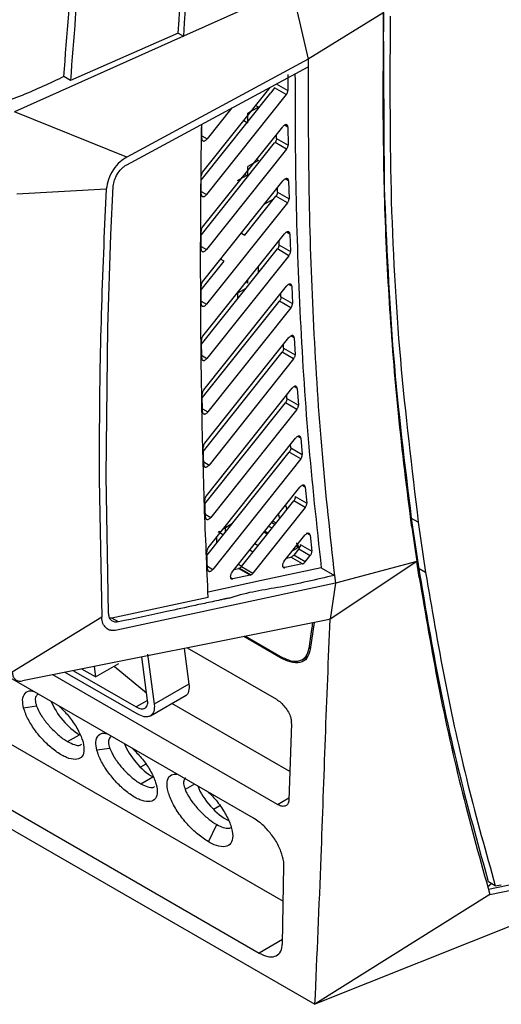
# Model space of a CAD drawing. Extents: x 594 to 1520, y 236 to 1207.
# Tile 57 of 71: x 1370 to 1421, y 891 to 997. Entities that reach past the tile are written whole.
import ezdxf

# ---------------------------------------------------------------- set-up
doc = ezdxf.new("R2010")
doc.units = 0
doc.header["$LTSCALE"] = 5
doc.layers.get('0').update_dxf_attribs({"linetype": 'CONTINUOUS'})

msp = doc.modelspace()

# ---------------------------------------------------------------- linework, layer by layer
at = {"color": 7, "linetype": 'Continuous'}
for p, q in [((1398.85, 1000.03), (1387.29, 994.84)), ((1398.85, 1000.03), (1400.64, 992.37)), ((1408.76, 997.38), (1400.64, 992.37)), ((1408.67, 989.01), (1408.76, 997.38)), ((1408.82, 978.89), (1408.73, 997.4)), ((1408.82, 978.89), (1408.73, 997.4)), ((1387.29, 994.84), (1369.18, 986.71)), ((1386.72, 995.16), (1375.17, 990.09)), ((1386.72, 995.16), (1387.29, 994.84)), ((1400.64, 992.37), (1381.2, 981.87)), ((1400.64, 992.37), (1400.64, 991.55)), ((1381.21, 981.06), (1400.64, 991.55)), ((1398.47, 990.73), (1398.47, 989.01)), ((1375.17, 990.09), (1374.46, 990.5)), ((1397.21, 989.73), (1398.47, 989.01)), ((1389.19, 979.41), (1396.65, 988.77)), ((1389.36, 980.3), (1396.57, 989.35)), ((1398.3, 988.58), (1389.75, 977.86)), ((1397.05, 989.3), (1396.65, 988.77)), ((1398.3, 988.58), (1397.05, 989.3)), ((1395.32, 987.22), (1395.01, 987.4)), ((1381.2, 981.87), (1369.18, 986.71)), ((1392.46, 987.14), (1389.81, 983.82)), ((1395.32, 987.22), (1394.19, 986.57)), ((1394.19, 985.55), (1394.19, 986.57)), ((1389.23, 983.86), (1389.25, 985.4)), ((1393.74, 985.8), (1394.19, 985.55)), ((1389.32, 974.36), (1397.91, 985.13)), ((1397.26, 983.88), (1397.25, 984.31)), ((1398.48, 985.1), (1398.5, 983.16)), ((1389.16, 973.49), (1397.05, 983.39)), ((1397.1, 983.45), (1397.05, 983.39)), ((1398.33, 982.73), (1397.1, 983.45)), ((1397.26, 983.88), (1398.5, 983.16)), ((1398.33, 982.73), (1389.73, 971.95)), ((1395.32, 981.5), (1394.19, 980.85)), ((1395.32, 981.5), (1395.11, 981.62)), ((1393.84, 980.03), (1394.18, 979.83)), ((1394.18, 979.83), (1394.19, 980.85)), ((1389.18, 977.9), (1389.19, 979.88)), ((1389.33, 968.5), (1397.98, 979.35)), ((1393.08, 979.36), (1394.04, 979.91)), ((1398.55, 979.32), (1398.59, 977.41)), ((1379.01, 978.43), (1369.41, 977.89)), ((1379.01, 978.43), (1378.76, 973.18)), ((1379.5, 973.52), (1379.76, 978.77)), ((1397.36, 978.12), (1397.35, 978.56)), ((1397.36, 978.12), (1398.59, 977.41)), ((1398.42, 976.97), (1389.75, 966.09)), ((1393.86, 973.51), (1397.19, 977.69)), ((1396.94, 977.37), (1395.97, 976.83)), ((1398.42, 976.97), (1397.19, 977.69)), ((1389.16, 971.98), (1389.16, 973.94)), ((1389.37, 962.68), (1398.11, 973.65)), ((1393.49, 973.72), (1393.86, 973.51)), ((1398.69, 973.62), (1398.75, 971.74)), ((1379.16, 963.61), (1379.5, 973.52)), ((1397.5, 972.88), (1397.51, 972.46)), ((1389.21, 961.8), (1397.35, 972.02)), ((1398.58, 971.3), (1397.35, 972.02)), ((1397.51, 972.46), (1398.75, 971.74)), ((1389.16, 967.62), (1391.63, 970.71)), ((1398.58, 971.3), (1389.8, 960.29)), ((1391.63, 970.71), (1391.26, 970.92)), ((1395.31, 969.46), (1395.31, 970.08)), ((1394.01, 968.5), (1394.18, 968.4)), ((1394.18, 968.4), (1394.18, 968.72)), ((1389.16, 968.07), (1389.16, 968.07)), ((1389.17, 966.12), (1389.16, 968.07)), ((1389.45, 956.91), (1398.31, 968.03)), ((1393.98, 967.79), (1393.08, 967.27)), ((1398.88, 968.02), (1398.96, 966.17)), ((1389.29, 956.05), (1397.56, 966.43)), ((1393.08, 967.27), (1393.08, 966.66)), ((1398.8, 965.72), (1397.56, 966.43)), ((1397.73, 966.88), (1397.71, 967.28)), ((1397.73, 966.88), (1398.96, 966.17)), ((1398.8, 965.72), (1389.89, 954.54)), ((1378.98, 947.7), (1379.16, 963.61)), ((1389.2, 962.25), (1389.2, 962.25)), ((1389.23, 960.32), (1389.2, 962.25)), ((1389.57, 951.2), (1398.57, 962.51)), ((1399.15, 962.5), (1399.25, 960.68)), ((1398.01, 961.39), (1397.99, 961.78)), ((1398.01, 961.39), (1399.25, 960.68)), ((1389.41, 950.34), (1397.85, 960.94)), ((1399.08, 960.22), (1390.03, 948.85)), ((1399.08, 960.22), (1397.85, 960.94)), ((1389.73, 945.55), (1398.9, 957.07)), ((1399.47, 957.07), (1399.6, 955.28)), ((1389.28, 956.48), (1389.28, 956.48)), ((1389.32, 954.57), (1389.28, 956.48)), ((1398.36, 955.99), (1398.34, 956.36)), ((1398.36, 955.99), (1399.6, 955.28)), ((1389.58, 944.7), (1398.2, 955.53)), ((1399.43, 954.82), (1390.2, 943.22)), ((1399.43, 954.82), (1398.2, 955.53)), ((1389.94, 939.97), (1399.29, 951.73)), ((1399.86, 951.73), (1400.01, 949.97)), ((1389.4, 950.78), (1389.4, 950.76)), ((1389.45, 948.87), (1389.4, 950.76)), ((1398.78, 950.68), (1398.75, 951.04)), ((1398.78, 950.68), (1400.01, 949.97)), ((1389.79, 939.13), (1398.61, 950.22)), ((1399.85, 949.5), (1390.43, 937.66)), ((1399.85, 949.5), (1398.61, 950.22)), ((1378.24, 947.31), (1378.52, 932.54)), ((1379.26, 932.96), (1378.98, 947.7)), ((1392.46, 937.31), (1399.75, 946.47)), ((1400.32, 946.48), (1400.49, 944.75)), ((1389.63, 943.24), (1389.57, 945.11)), ((1399.26, 945.46), (1400.49, 944.75)), ((1393.5, 937.96), (1399.09, 944.99)), ((1400.33, 944.28), (1394.73, 937.25)), ((1398.21, 944.53), (1398.35, 944.06)), ((1400.33, 944.28), (1399.09, 944.99)), ((1397.6, 943.12), (1397.46, 943.59)), ((1412.53, 937.73), (1411.73, 943.13)), ((1412.44, 942.72), (1411.73, 943.13)), ((1412.53, 937.73), (1411.73, 943.13)), ((1392.53, 942.57), (1391.57, 942.02)), ((1392.5, 942.53), (1391.77, 942.11)), ((1391.77, 942.11), (1391.77, 942.13)), ((1391.77, 941.62), (1391.77, 942.11)), ((1397.19, 942.6), (1396.84, 942.81)), ((1411.75, 942.18), (1412.28, 938.49)), ((1412.44, 942.72), (1413.23, 937.32)), ((1412.44, 942.72), (1413.23, 937.32)), ((1390.85, 940.46), (1390.85, 941.12)), ((1391.56, 941.34), (1390.98, 941.68)), ((1391.09, 941.74), (1391.27, 941.64)), ((1398.05, 938.51), (1400.28, 941.31)), ((1400.85, 941.32), (1401.04, 939.62)), ((1395.27, 940.18), (1394.91, 940.39)), ((1399.78, 940.12), (1398.96, 939.65)), ((1399.64, 939.86), (1399.09, 939.17)), ((1399.51, 939.97), (1399.42, 940.52)), ((1399.51, 940.35), (1399.61, 940.03)), ((1399.64, 939.86), (1400.87, 939.15)), ((1399.8, 940.33), (1401.04, 939.62)), ((1389.78, 939.54), (1389.78, 939.52)), ((1389.86, 937.68), (1389.78, 939.52)), ((1394.73, 939.51), (1394.38, 939.71)), ((1398.33, 938.85), (1398.78, 938.95)), ((1400.02, 938.24), (1398.78, 938.95)), ((1400.32, 938.45), (1399.09, 939.17)), ((1400.32, 938.45), (1400.87, 939.15)), ((1392.73, 937.65), (1393.19, 937.74)), ((1393.51, 937.98), (1393.16, 938.18)), ((1393.29, 937.78), (1393.19, 937.74)), ((1394.43, 937.03), (1393.19, 937.74)), ((1393.29, 937.78), (1394.53, 937.07)), ((1393.5, 937.96), (1394.73, 937.25)), ((1400.02, 938.24), (1398.15, 937.84)), ((1402.04, 937.83), (1403.45, 937.01)), ((1412.28, 938.49), (1402.99, 932.3)), ((1412.28, 938.49), (1403.56, 936.19)), ((1412.55, 936.77), (1412.28, 938.49)), ((1413.23, 937.32), (1412.53, 937.73)), ((1394.43, 937.03), (1392.56, 936.63)), ((1394.43, 937.03), (1394.53, 937.07)), ((1403.45, 937.01), (1403.56, 936.19)), ((1338.11, 936.61), (1397.97, 902.06)), ((1403.56, 936.19), (1380.13, 931.13)), ((1403.56, 936.19), (1402.99, 932.3)), ((1389.93, 934.65), (1379.62, 932.43)), ((1378.52, 932.54), (1368.94, 926.63)), ((1402.57, 932.21), (1370.03, 925.69)), ((1379.62, 932.43), (1379.4, 932.43)), ((1380.33, 932.02), (1379.62, 932.43)), ((1401.28, 931.95), (1400.86, 929.05)), ((1402.99, 932.3), (1402.57, 932.21)), ((1397.69, 928.17), (1393.75, 930.45)), ((1393.93, 930.48), (1397.67, 928.32)), ((1383.43, 923.61), (1382.82, 928.26)), ((1383.43, 928.56), (1384.14, 923.2)), ((1387.37, 929.17), (1387.87, 925.36)), ((1387.69, 929.23), (1397.24, 923.72)), ((1400.02, 927.99), (1400.57, 928.31)), ((1377.71, 927.23), (1377.86, 926.12)), ((1377.86, 926.12), (1380.34, 927.55)), ((1379.87, 927.28), (1383.33, 924.41)), ((1394.79, 910.97), (1367.77, 926.57)), ((1397.34, 912.45), (1373.27, 926.34)), ((1382.32, 922.15), (1374.59, 926.61)), ((1375.5, 926.79), (1382.22, 922.91)), ((1377.86, 926.12), (1376.39, 926.97)), ((1387.87, 925.36), (1384.14, 923.2)), ((1383.73, 921.95), (1387.58, 924.17)), ((1371.54, 922.98), (1370.15, 922.78)), ((1398.68, 915.99), (1386.04, 923.28)), ((1398.86, 921.14), (1398.57, 912.9)), ((1398.86, 921.14), (1398.85, 921.39)), ((1374.87, 919.19), (1376.14, 919.92)), ((1379.39, 918.45), (1378, 918.25)), ((1383.24, 916.77), (1382.66, 916.45)), ((1363.71, 914.8), (1395.4, 896.51)), ((1382.72, 914.66), (1383.99, 915.39)), ((1363.98, 912.6), (1401.37, 891.01)), ((1391.19, 912.3), (1390.5, 911.92)), ((1389.95, 908.44), (1390.84, 910.29)), ((1442.41, 907.46), (1401.37, 891.01)), ((1440.47, 907.62), (1419.98, 903.31)), ((1440.47, 907.62), (1419.98, 903.31)), ((1420.12, 902.78), (1442.43, 907.48)), ((1398.04, 905.85), (1398.02, 906.3)), ((1397.88, 897.48), (1398.04, 905.85)), ((1420.31, 903.95), (1419.9, 903.6)), ((1420.31, 903.95), (1419.9, 903.6)), ((1420.69, 903.73), (1419.98, 904.14)), ((1420.69, 903.73), (1421.34, 903.81)), ((1420.69, 903.73), (1421.34, 903.81)), ((1420.12, 902.78), (1401.37, 891.01))]:
    msp.add_line(p, q, dxfattribs=at)
at = {"color": 8, "linetype": 'Continuous'}
for p, q in [((1398.48, 985.1), (1398.11, 985.31)), ((1389.24, 984.15), (1389.81, 983.82)), ((1398.55, 979.32), (1398.19, 979.53)), ((1389.18, 978.19), (1389.75, 977.86)), ((1398.69, 973.62), (1398.33, 973.83)), ((1389.16, 972.28), (1389.73, 971.95)), ((1398.88, 968.02), (1398.53, 968.22)), ((1389.17, 966.42), (1389.75, 966.09)), ((1399.15, 962.5), (1398.8, 962.7)), ((1389.22, 960.62), (1389.8, 960.29)), ((1399.47, 957.07), (1399.13, 957.26)), ((1389.31, 954.87), (1389.89, 954.54)), ((1399.86, 951.73), (1399.53, 951.92)), ((1389.45, 949.18), (1390.03, 948.85)), ((1400.32, 946.48), (1400, 946.66)), ((1389.62, 943.56), (1390.2, 943.22)), ((1396.77, 942.07), (1396.41, 942.27)), ((1396.74, 942.69), (1397.1, 942.48)), ((1396.25, 941.42), (1395.9, 941.63)), ((1396.01, 941.77), (1396.37, 941.57)), ((1400.85, 941.32), (1400.48, 941.53)), ((1389.84, 938), (1390.43, 937.66)), ((1397.9, 937.98), (1398.15, 937.84)), ((1392.31, 936.78), (1392.56, 936.63)), ((1400.72, 929.17), (1400.89, 929.27)), ((1383.43, 923.61), (1382.22, 922.91)), ((1388.45, 914.63), (1387.46, 914.05)), ((1397.34, 912.45), (1398.58, 913.16)), ((1397.89, 897.95), (1395.4, 896.51))]:
    msp.add_line(p, q, dxfattribs=at)
at = {"color": 7, "linetype": 'Continuous', "flags": 128}
msp.add_lwpolyline([(1402.04, 937.83), (1395.63, 936.45), (1391.58, 935.57), (1389.91, 935.21)], dxfattribs=at)
at = {"color": 7, "linetype": 'Continuous'}
for centre, end_param in [((1375.48, 922.4), 2.279518), ((1383.33, 917.87), 2.279518), ((1391.17, 913.34), 2.400337)]:
    msp.add_ellipse(centre, major_axis=(-2.31, 2.7), ratio=0.410799, start_param=0.843568, end_param=end_param, dxfattribs=at)
for points, knots in [([(1386.72, 995.16), (1387.16, 1002.77), (1388.03, 1017.98), (1389.75, 1033.57), (1390.6, 1041.36)], [0, 0, 0, 0, 0.499995, 1, 1, 1, 1]), ([(1391.17, 1041.04), (1390.31, 1033.24), (1388.6, 1017.65), (1387.72, 1002.44), (1387.29, 994.84)], [0, 0, 0, 0, 0.500009, 1, 1, 1, 1]), ([(1374.46, 990.5), (1374.8, 994.98), (1375.47, 1003.95), (1376.47, 1013.06), (1376.97, 1017.62)], [0, 0, 0, 0, 0.5, 1, 1, 1, 1]), ([(1377.68, 1017.21), (1377.18, 1012.65), (1376.18, 1003.54), (1375.51, 994.57), (1375.17, 990.09)], [0, 0, 0, 0, 0.5, 1, 1, 1, 1]), ([(1409.43, 996.99), (1409.4, 990.73), (1409.34, 978.19), (1410.34, 960.06), (1411.74, 948.5), (1412.44, 942.72)], [0, 0, 0, 0, 0.333012, 0.666384, 1, 1, 1, 1]), ([(1409.43, 996.99), (1409.4, 990.73), (1409.34, 978.19), (1410.34, 960.06), (1411.74, 948.5), (1412.44, 942.72)], [0, 0, 0, 0, 0.333012, 0.666384, 1, 1, 1, 1]), ([(1399.23, 990.79), (1399.24, 986.84), (1399.25, 978.28), (1399.71, 965.22), (1400.55, 951.45), (1401.54, 942.42), (1402.04, 937.83)], [0, 0, 0, 0, 0.216271, 0.469468, 0.730719, 1, 1, 1, 1]), ([(1400.64, 991.55), (1400.64, 986.78), (1400.66, 977.4), (1401.16, 963.56), (1402.02, 950.09), (1402.98, 941.34), (1403.45, 937.01)], [0, 0, 0, 0, 0.253737, 0.50007, 0.753237, 1, 1, 1, 1]), ([(1374.46, 990.5), (1373.73, 990.15), (1372.26, 989.46), (1370, 988.47), (1368.43, 987.89), (1367.64, 987.6)], [0, 0, 0, 0, 0.336802, 0.669254, 1, 1, 1, 1]), ([(1398.3, 988.58), (1398.33, 988.61), (1398.38, 988.68), (1398.43, 988.8), (1398.46, 988.91), (1398.47, 988.97), (1398.47, 989.01)], [0, 0, 0, 0, 0.266645, 0.52217, 0.766627, 1, 1, 1, 1]), ([(1411.75, 942.18), (1411.24, 946.23), (1410.24, 954.13), (1409.32, 966.06), (1408.76, 977.61), (1408.7, 985.28), (1408.67, 989.01)], [0, 0, 0, 0, 0.269763, 0.526351, 0.769763, 1, 1, 1, 1]), ([(1389.93, 934.65), (1389.79, 937.92), (1389.49, 944.59), (1389.24, 954.8), (1389.12, 965.22), (1389.11, 975.41), (1389.19, 982.14), (1389.23, 985.36)], [0, 0, 0, 0, 0.196953, 0.402219, 0.608517, 0.812836, 1, 1, 1, 1]), ([(1398.11, 985.31), (1398.08, 985.29), (1398, 985.24), (1397.94, 985.17), (1397.91, 985.13)], [0, 0, 0, 0, 0.499992, 1, 1, 1, 1]), ([(1398.48, 985.1), (1398.48, 985.14), (1398.47, 985.22), (1398.42, 985.3), (1398.35, 985.34), (1398.28, 985.36), (1398.2, 985.35), (1398.14, 985.32), (1398.11, 985.31)], [0, 0, 0, 0, 0.1915783, 0.4216027, 0.5516539, 0.6913925, 0.8408564, 1, 1, 1, 1]), ([(1389.23, 983.86), (1389.24, 983.83), (1389.24, 983.76), (1389.28, 983.67), (1389.35, 983.62), (1389.43, 983.59), (1389.52, 983.6), (1389.62, 983.65), (1389.72, 983.72), (1389.78, 983.79), (1389.81, 983.82)], [0, 0, 0, 0, 0.125003, 0.25, 0.375002, 0.500004, 0.625009, 0.750006, 0.875005, 1, 1, 1, 1]), ([(1397.26, 983.88), (1397.25, 983.85), (1397.25, 983.78), (1397.22, 983.66), (1397.17, 983.55), (1397.12, 983.48), (1397.1, 983.45)], [0, 0, 0, 0, 0.249995, 0.499994, 0.750001, 1, 1, 1, 1]), ([(1398.33, 982.73), (1398.36, 982.77), (1398.41, 982.84), (1398.46, 982.96), (1398.49, 983.07), (1398.5, 983.13), (1398.5, 983.16)], [0, 0, 0, 0, 0.267153, 0.522861, 0.767134, 1, 1, 1, 1]), ([(1381.2, 981.87), (1380.95, 981.71), (1380.44, 981.38), (1379.73, 980.53), (1379.17, 979.47), (1379.07, 978.78), (1379.01, 978.43)], [0, 0, 0, 0, 0.219652, 0.469376, 0.736012, 1, 1, 1, 1]), ([(1379.76, 978.77), (1379.79, 978.98), (1379.85, 979.4), (1380.16, 980.05), (1380.53, 980.53), (1380.89, 980.86), (1381.1, 980.99), (1381.21, 981.06)], [0, 0, 0, 0, 0.240959, 0.491937, 0.71122, 0.847021, 1, 1, 1, 1]), ([(1389.36, 980.3), (1389.33, 980.27), (1389.28, 980.2), (1389.23, 980.09), (1389.2, 979.98), (1389.19, 979.91), (1389.19, 979.88)], [0, 0, 0, 0, 0.266117, 0.52147, 0.766099, 1, 1, 1, 1]), ([(1398.55, 979.32), (1398.55, 979.35), (1398.54, 979.41), (1398.51, 979.49), (1398.45, 979.55), (1398.36, 979.57), (1398.28, 979.57), (1398.19, 979.53), (1398.1, 979.47), (1398.02, 979.4), (1397.99, 979.36), (1397.98, 979.35)], [0, 0, 0, 0, 0.099235, 0.216381, 0.351266, 0.50067, 0.608372, 0.702711, 0.849093, 0.9453, 1, 1, 1, 1]), ([(1389.18, 977.9), (1389.18, 977.86), (1389.19, 977.79), (1389.23, 977.71), (1389.29, 977.65), (1389.37, 977.63), (1389.47, 977.64), (1389.57, 977.68), (1389.67, 977.76), (1389.72, 977.82), (1389.75, 977.86)], [0, 0, 0, 0, 0.124999, 0.249995, 0.374996, 0.5, 0.625001, 0.749998, 0.874993, 1, 1, 1, 1]), ([(1397.36, 978.12), (1397.36, 978.09), (1397.35, 978.02), (1397.32, 977.91), (1397.27, 977.8), (1397.22, 977.72), (1397.19, 977.69)], [0, 0, 0, 0, 0.232169, 0.47622, 0.732149, 1, 1, 1, 1]), ([(1411.73, 943.13), (1411.02, 948.9), (1409.59, 960.43), (1409.08, 972.6), (1408.82, 978.68)], [0, 0, 0, 0, 0.500757, 1, 1, 1, 1]), ([(1411.73, 943.13), (1411.02, 948.9), (1409.59, 960.43), (1409.08, 972.6), (1408.82, 978.68)], [0, 0, 0, 0, 0.500757, 1, 1, 1, 1]), ([(1398.42, 976.97), (1398.45, 977.01), (1398.5, 977.08), (1398.56, 977.2), (1398.59, 977.31), (1398.59, 977.38), (1398.59, 977.41)], [0, 0, 0, 0, 0.268757, 0.525017, 0.768747, 1, 1, 1, 1]), ([(1389.32, 974.36), (1389.3, 974.33), (1389.25, 974.26), (1389.2, 974.15), (1389.16, 974.04), (1389.16, 973.97), (1389.16, 973.94)], [0, 0, 0, 0, 0.266456, 0.521923, 0.766426, 1, 1, 1, 1]), ([(1398.69, 973.62), (1398.68, 973.65), (1398.68, 973.71), (1398.64, 973.79), (1398.58, 973.85), (1398.49, 973.87), (1398.4, 973.86), (1398.31, 973.83), (1398.22, 973.76), (1398.15, 973.7), (1398.12, 973.66), (1398.11, 973.65)], [0, 0, 0, 0, 0.100085, 0.217612, 0.352242, 0.500709, 0.615158, 0.713941, 0.862689, 0.95466, 1, 1, 1, 1]), ([(1378.76, 973.18), (1378.59, 968.83), (1378.27, 960.12), (1378.25, 951.58), (1378.24, 947.31)], [0, 0, 0, 0, 0.500004, 1, 1, 1, 1]), ([(1389.16, 971.98), (1389.16, 971.95), (1389.17, 971.88), (1389.21, 971.8), (1389.27, 971.74), (1389.35, 971.72), (1389.45, 971.73), (1389.55, 971.77), (1389.64, 971.85), (1389.7, 971.91), (1389.73, 971.95)], [0, 0, 0, 0, 0.125, 0.249994, 0.374997, 0.499997, 0.624994, 0.750006, 0.874998, 1, 1, 1, 1]), ([(1397.51, 972.46), (1397.51, 972.42), (1397.51, 972.36), (1397.48, 972.24), (1397.42, 972.13), (1397.37, 972.05), (1397.35, 972.02)], [0, 0, 0, 0, 0.231454, 0.475267, 0.731423, 1, 1, 1, 1]), ([(1398.58, 971.3), (1398.61, 971.34), (1398.66, 971.41), (1398.71, 971.53), (1398.74, 971.64), (1398.74, 971.71), (1398.75, 971.74)], [0, 0, 0, 0, 0.269513, 0.525993, 0.769478, 1, 1, 1, 1]), ([(1389.33, 968.5), (1389.3, 968.46), (1389.25, 968.39), (1389.2, 968.28), (1389.17, 968.17), (1389.16, 968.11), (1389.16, 968.07)], [0, 0, 0, 0, 0.267123, 0.522817, 0.767097, 1, 1, 1, 1]), ([(1398.88, 968.02), (1398.88, 968.04), (1398.87, 968.1), (1398.84, 968.18), (1398.77, 968.24), (1398.69, 968.26), (1398.6, 968.25), (1398.51, 968.22), (1398.43, 968.16), (1398.35, 968.09), (1398.32, 968.05), (1398.31, 968.03)], [0, 0, 0, 0, 0.09921, 0.216309, 0.351162, 0.500674, 0.609116, 0.703952, 0.850672, 0.946474, 1, 1, 1, 1]), ([(1397.73, 966.88), (1397.73, 966.85), (1397.73, 966.78), (1397.7, 966.66), (1397.64, 966.54), (1397.59, 966.47), (1397.56, 966.43)], [0, 0, 0, 0, 0.230731, 0.474307, 0.730702, 1, 1, 1, 1]), ([(1389.17, 966.12), (1389.18, 966.07), (1389.19, 966), (1389.24, 965.92), (1389.3, 965.88), (1389.39, 965.86), (1389.5, 965.89), (1389.63, 965.96), (1389.71, 966.05), (1389.75, 966.09)], [0, 0, 0, 0, 0.17698, 0.284015, 0.403123, 0.534305, 0.67752, 0.832754, 1, 1, 1, 1]), ([(1398.8, 965.72), (1398.83, 965.76), (1398.88, 965.83), (1398.93, 965.95), (1398.96, 966.07), (1398.96, 966.13), (1398.96, 966.17)], [0, 0, 0, 0, 0.270233, 0.526988, 0.77023, 1, 1, 1, 1]), ([(1389.37, 962.68), (1389.34, 962.64), (1389.29, 962.57), (1389.24, 962.46), (1389.21, 962.35), (1389.21, 962.28), (1389.2, 962.25)], [0, 0, 0, 0, 0.268358, 0.524471, 0.768339, 1, 1, 1, 1]), ([(1399.15, 962.5), (1399.14, 962.52), (1399.13, 962.58), (1399.1, 962.66), (1399.03, 962.71), (1398.95, 962.74), (1398.86, 962.72), (1398.76, 962.68), (1398.68, 962.62), (1398.61, 962.56), (1398.58, 962.52), (1398.57, 962.51), (1398.57, 962.51)], [0, 0, 0, 0, 0.100168, 0.217705, 0.352263, 0.500712, 0.618883, 0.720109, 0.870257, 0.959969, 0.985687, 1, 1, 1, 1]), ([(1398.01, 961.39), (1398.01, 961.36), (1398.01, 961.29), (1397.98, 961.17), (1397.93, 961.05), (1397.88, 960.97), (1397.85, 960.94)], [0, 0, 0, 0, 0.229967, 0.473269, 0.729947, 1, 1, 1, 1]), ([(1389.23, 960.32), (1389.23, 960.28), (1389.24, 960.21), (1389.28, 960.13), (1389.34, 960.08), (1389.43, 960.06), (1389.52, 960.07), (1389.62, 960.11), (1389.71, 960.19), (1389.77, 960.25), (1389.8, 960.29)], [0, 0, 0, 0, 0.12501, 0.250011, 0.375005, 0.500005, 0.625008, 0.750002, 0.875001, 1, 1, 1, 1]), ([(1399.08, 960.22), (1399.11, 960.26), (1399.16, 960.34), (1399.22, 960.46), (1399.25, 960.58), (1399.25, 960.64), (1399.25, 960.68)], [0, 0, 0, 0, 0.271016, 0.528034, 0.771008, 1, 1, 1, 1]), ([(1389.45, 956.91), (1389.42, 956.87), (1389.37, 956.81), (1389.32, 956.69), (1389.29, 956.58), (1389.29, 956.52), (1389.28, 956.48)], [0, 0, 0, 0, 0.269053, 0.525422, 0.769068, 1, 1, 1, 1]), ([(1399.47, 957.07), (1399.47, 957.09), (1399.46, 957.15), (1399.42, 957.22), (1399.36, 957.28), (1399.27, 957.3), (1399.18, 957.29), (1399.09, 957.24), (1399, 957.18), (1398.94, 957.12), (1398.91, 957.09), (1398.9, 957.08), (1398.9, 957.07), (1398.9, 957.07)], [0, 0, 0, 0, 0.100275, 0.217848, 0.352366, 0.500735, 0.622616, 0.726255, 0.877743, 0.965193, 0.98867, 0.995817, 1, 1, 1, 1]), ([(1398.36, 955.99), (1398.36, 955.96), (1398.36, 955.89), (1398.33, 955.77), (1398.28, 955.65), (1398.22, 955.57), (1398.2, 955.53)], [0, 0, 0, 0, 0.229154, 0.472201, 0.729157, 1, 1, 1, 1]), ([(1399.43, 954.82), (1399.46, 954.86), (1399.51, 954.93), (1399.57, 955.06), (1399.6, 955.18), (1399.6, 955.24), (1399.6, 955.28)], [0, 0, 0, 0, 0.271852, 0.529123, 0.771834, 1, 1, 1, 1]), ([(1389.32, 954.57), (1389.32, 954.53), (1389.33, 954.46), (1389.38, 954.38), (1389.44, 954.33), (1389.52, 954.31), (1389.61, 954.32), (1389.71, 954.37), (1389.81, 954.44), (1389.86, 954.51), (1389.89, 954.54)], [0, 0, 0, 0, 0.125, 0.250002, 0.374997, 0.499992, 0.625003, 0.749997, 0.874994, 1, 1, 1, 1]), ([(1399.86, 951.73), (1399.86, 951.76), (1399.85, 951.82), (1399.8, 951.89), (1399.74, 951.94), (1399.66, 951.95), (1399.57, 951.94), (1399.47, 951.9), (1399.39, 951.83), (1399.33, 951.77), (1399.3, 951.74), (1399.3, 951.73), (1399.29, 951.73), (1399.29, 951.73)], [0, 0, 0, 0, 0.114224, 0.25178, 0.373837, 0.500003, 0.624547, 0.729995, 0.882633, 0.968721, 0.990705, 0.996902, 1, 1, 1, 1]), ([(1389.57, 951.2), (1389.54, 951.17), (1389.49, 951.1), (1389.44, 950.98), (1389.41, 950.87), (1389.41, 950.81), (1389.4, 950.78)], [0, 0, 0, 0, 0.269817, 0.526402, 0.769811, 1, 1, 1, 1]), ([(1398.78, 950.68), (1398.78, 950.65), (1398.78, 950.58), (1398.75, 950.46), (1398.7, 950.33), (1398.64, 950.26), (1398.61, 950.22)], [0, 0, 0, 0, 0.228325, 0.471078, 0.728315, 1, 1, 1, 1]), ([(1399.85, 949.5), (1399.87, 949.54), (1399.93, 949.62), (1399.98, 949.75), (1400.01, 949.87), (1400.01, 949.93), (1400.01, 949.97)], [0, 0, 0, 0, 0.271684, 0.528897, 0.771676, 1, 1, 1, 1]), ([(1389.45, 948.87), (1389.46, 948.84), (1389.47, 948.77), (1389.51, 948.69), (1389.57, 948.64), (1389.66, 948.62), (1389.75, 948.63), (1389.84, 948.68), (1389.94, 948.75), (1390, 948.82), (1390.03, 948.85)], [0, 0, 0, 0, 0.125, 0.250006, 0.374997, 0.499997, 0.624999, 0.749999, 0.874991, 1, 1, 1, 1]), ([(1400.32, 946.48), (1400.31, 946.52), (1400.3, 946.6), (1400.24, 946.66), (1400.17, 946.69), (1400.08, 946.7), (1399.98, 946.66), (1399.86, 946.59), (1399.79, 946.51), (1399.75, 946.47)], [0, 0, 0, 0, 0.184182, 0.293016, 0.412716, 0.543285, 0.684687, 0.836939, 1, 1, 1, 1]), ([(1389.73, 945.55), (1389.71, 945.52), (1389.65, 945.44), (1389.6, 945.32), (1389.57, 945.21), (1389.57, 945.14), (1389.57, 945.11)], [0, 0, 0, 0, 0.270116, 0.526831, 0.770132, 1, 1, 1, 1]), ([(1399.26, 945.46), (1399.26, 945.43), (1399.26, 945.36), (1399.23, 945.24), (1399.18, 945.11), (1399.12, 945.03), (1399.09, 944.99)], [0, 0, 0, 0, 0.227403, 0.469872, 0.727406, 1, 1, 1, 1]), ([(1400.33, 944.28), (1400.35, 944.32), (1400.41, 944.4), (1400.46, 944.53), (1400.49, 944.65), (1400.49, 944.71), (1400.49, 944.75)], [0, 0, 0, 0, 0.272559, 0.530066, 0.772566, 1, 1, 1, 1]), ([(1389.63, 943.24), (1389.64, 943.19), (1389.65, 943.12), (1389.71, 943.04), (1389.77, 943.01), (1389.86, 943), (1389.97, 943.03), (1390.09, 943.1), (1390.17, 943.18), (1390.2, 943.22)], [0, 0, 0, 0, 0.181071, 0.289126, 0.408577, 0.539405, 0.681604, 0.835133, 1, 1, 1, 1]), ([(1400.48, 941.48), (1400.45, 941.46), (1400.37, 941.42), (1400.31, 941.34), (1400.28, 941.31)], [0, 0, 0, 0, 0.4999744, 1, 1, 1, 1]), ([(1400.85, 941.32), (1400.84, 941.36), (1400.82, 941.43), (1400.75, 941.51), (1400.66, 941.53), (1400.56, 941.52), (1400.51, 941.5), (1400.48, 941.48)], [0, 0, 0, 0, 0.2057929, 0.4408175, 0.7050212, 0.8488205, 1, 1, 1, 1]), ([(1389.94, 939.97), (1389.92, 939.93), (1389.87, 939.86), (1389.81, 939.75), (1389.78, 939.64), (1389.78, 939.57), (1389.78, 939.54)], [0, 0, 0, 0, 0.271514, 0.528699, 0.771518, 1, 1, 1, 1]), ([(1399.8, 940.33), (1399.81, 940.3), (1399.81, 940.23), (1399.78, 940.11), (1399.73, 939.98), (1399.67, 939.9), (1399.64, 939.86)], [0, 0, 0, 0, 0.226435, 0.468577, 0.726424, 1, 1, 1, 1]), ([(1399.09, 939.17), (1399.07, 939.14), (1399.02, 939.09), (1398.94, 939.02), (1398.86, 938.97), (1398.81, 938.96), (1398.78, 938.95)], [0, 0, 0, 0, 0.25, 0.499984, 0.750013, 1, 1, 1, 1]), ([(1400.87, 939.15), (1400.9, 939.19), (1400.96, 939.27), (1401.01, 939.4), (1401.04, 939.52), (1401.04, 939.59), (1401.04, 939.62)], [0, 0, 0, 0, 0.273233, 0.53099, 0.773243, 1, 1, 1, 1]), ([(1393.5, 937.96), (1393.47, 937.92), (1393.4, 937.85), (1393.33, 937.81), (1393.29, 937.78)], [0, 0, 0, 0, 0.49999, 1, 1, 1, 1]), ([(1398.05, 938.51), (1398.03, 938.48), (1397.98, 938.41), (1397.93, 938.3), (1397.9, 938.19), (1397.89, 938.12), (1397.89, 938.09)], [0, 0, 0, 0, 0.250009, 0.500017, 0.750015, 1, 1, 1, 1]), ([(1397.89, 938.09), (1397.89, 938.05), (1397.9, 937.97), (1397.95, 937.88), (1398.03, 937.83), (1398.11, 937.83), (1398.15, 937.84)], [0, 0, 0, 0, 0.228103, 0.47081, 0.72809, 1, 1, 1, 1]), ([(1400.02, 938.24), (1400.04, 938.25), (1400.09, 938.26), (1400.18, 938.31), (1400.25, 938.37), (1400.3, 938.43), (1400.32, 938.45)], [0, 0, 0, 0, 0.249987, 0.500016, 0.75, 1, 1, 1, 1]), ([(1419.98, 904.14), (1418.98, 907.73), (1416.98, 914.91), (1414.49, 926.12), (1413.18, 933.86), (1412.53, 937.73)], [0, 0, 0, 0, 0.3344273, 0.6679738, 1, 1, 1, 1]), ([(1419.98, 904.14), (1418.98, 907.73), (1416.98, 914.91), (1414.49, 926.12), (1413.18, 933.86), (1412.53, 937.73)], [0, 0, 0, 0, 0.3344273, 0.6679738, 1, 1, 1, 1]), ([(1403.45, 937.01), (1401.52, 936.56), (1397.8, 935.69), (1394.04, 935.2), (1392.05, 934.52), (1391.91, 934.53), (1391.89, 934.52), (1391.89, 934.52), (1391.89, 934.52), (1391.89, 934.52), (1391.89, 934.52), (1391.89, 934.52), (1391.89, 934.52), (1391.89, 934.52), (1391.89, 934.52), (1391.88, 934.51), (1391.88, 934.51), (1391.86, 934.51), (1391.83, 934.5), (1391.76, 934.49), (1391.64, 934.46), (1391.38, 934.41), (1390.88, 934.3), (1389.91, 934.09), (1388.06, 933.69), (1384.78, 932.98), (1382.05, 932.39), (1380.33, 932.02)], [0, 0, 0, 0, 0.250001, 0.480716, 0.49788, 0.500001, 0.500001, 0.500002, 0.500003, 0.500006, 0.50001, 0.500019, 0.500038, 0.500075, 0.500149, 0.500298, 0.500595, 0.501188, 0.502375, 0.504745, 0.509477, 0.5189, 0.537588, 0.574331, 0.645282, 0.777042, 1, 1, 1, 1]), ([(1389.86, 937.68), (1389.87, 937.63), (1389.88, 937.55), (1389.94, 937.48), (1390, 937.44), (1390.09, 937.44), (1390.2, 937.47), (1390.32, 937.54), (1390.39, 937.62), (1390.43, 937.66)], [0, 0, 0, 0, 0.187506, 0.297206, 0.4172, 0.547491, 0.688062, 0.838893, 1, 1, 1, 1]), ([(1392.46, 937.31), (1392.44, 937.27), (1392.39, 937.21), (1392.34, 937.09), (1392.31, 936.98), (1392.3, 936.91), (1392.3, 936.88)], [0, 0, 0, 0, 0.250008, 0.500016, 0.749985, 1, 1, 1, 1]), ([(1392.3, 936.88), (1392.3, 936.84), (1392.31, 936.76), (1392.36, 936.68), (1392.44, 936.62), (1392.52, 936.63), (1392.56, 936.63)], [0, 0, 0, 0, 0.225284, 0.467038, 0.725286, 1, 1, 1, 1]), ([(1394.53, 937.07), (1394.56, 937.09), (1394.64, 937.14), (1394.7, 937.21), (1394.73, 937.25)], [0, 0, 0, 0, 0.5, 1, 1, 1, 1]), ([(1412.55, 936.77), (1413.21, 932.87), (1414.54, 924.99), (1417.07, 913.64), (1419.11, 906.38), (1420.12, 902.78)], [0, 0, 0, 0, 0.331428, 0.668952, 1, 1, 1, 1]), ([(1413.23, 937.32), (1413.89, 933.46), (1415.2, 925.71), (1417.68, 914.5), (1419.69, 907.32), (1420.69, 903.73)], [0, 0, 0, 0, 0.332023, 0.665564, 1, 1, 1, 1]), ([(1413.23, 937.32), (1413.89, 933.46), (1415.2, 925.71), (1417.68, 914.5), (1419.69, 907.32), (1420.69, 903.73)], [0, 0, 0, 0, 0.332023, 0.665564, 1, 1, 1, 1]), ([(1380.13, 931.13), (1380.02, 931.11), (1379.85, 931.08), (1379.67, 931.09), (1379.58, 931.1), (1379.54, 931.11), (1379.52, 931.11), (1379.51, 931.11), (1379.5, 931.12), (1379.5, 931.12), (1379.5, 931.12), (1379.5, 931.12), (1379.5, 931.12), (1379.5, 931.12), (1379.5, 931.12), (1379.5, 931.12), (1379.5, 931.12), (1379.5, 931.12), (1379.49, 931.13), (1379.27, 931.1), (1378.97, 931.37), (1378.61, 931.81), (1378.55, 932.3), (1378.52, 932.54)], [0, 0, 0, 0, 0.125102, 0.187784, 0.219151, 0.234837, 0.242679, 0.246603, 0.248565, 0.249544, 0.250036, 0.250279, 0.250403, 0.250463, 0.250494, 0.250512, 0.250518, 0.250521, 0.250527, 0.264611, 0.501327, 0.751073, 1, 1, 1, 1]), ([(1380.33, 932.02), (1380.17, 932.01), (1379.86, 931.98), (1379.52, 932.19), (1379.31, 932.52), (1379.28, 932.82), (1379.26, 932.96)], [0, 0, 0, 0, 0.278489, 0.537996, 0.778501, 1, 1, 1, 1]), ([(1401.11, 931.92), (1401.08, 931.69), (1400.95, 930.77), (1400.82, 929.85), (1400.72, 929.17)], [0, 0, 0, 0, 0.255811, 1, 1, 1, 1]), ([(1401.37, 891.01), (1401.6, 896.28), (1402.02, 905.82), (1402.48, 919.53), (1402.82, 928.04), (1402.99, 932.3)], [0, 0, 0, 0, 0.3818065, 0.6909034, 1, 1, 1, 1]), ([(1397.67, 928.32), (1398.06, 928.14), (1398.84, 927.76), (1399.8, 927.81), (1400.48, 928.26), (1400.65, 928.88), (1400.72, 929.17)], [0, 0, 0, 0, 0.2548513, 0.509664, 0.7655758, 1, 1, 1, 1]), ([(1400.86, 929.05), (1400.77, 928.71), (1400.59, 928.04), (1399.81, 927.6), (1398.81, 927.62), (1398.04, 928), (1397.69, 928.17)], [0, 0, 0, 0, 0.259726, 0.519513, 0.77764, 1, 1, 1, 1]), ([(1368.94, 926.63), (1368.95, 926.5), (1368.99, 926.2), (1369.2, 925.87), (1369.54, 925.65), (1369.86, 925.68), (1370.03, 925.69)], [0, 0, 0, 0, 0.218423, 0.457888, 0.718413, 1, 1, 1, 1]), ([(1387.87, 925.36), (1387.88, 925.09), (1387.88, 924.55), (1387.67, 924.14), (1387.47, 924.11), (1387.46, 924.11)], [0, 0, 0, 0, 0.498978, 0.997293, 1, 1, 1, 1]), ([(1370.15, 922.78), (1370.09, 923.1), (1369.97, 923.76), (1370.25, 924.4), (1370.71, 924.69), (1371.14, 924.58), (1371.26, 924.56)], [0, 0, 0, 0, 0.276524, 0.586636, 0.889818, 1, 1, 1, 1]), ([(1371.66, 924.24), (1371.66, 924.24), (1371.63, 924.22), (1371.5, 924.12), (1371.36, 923.82), (1371.42, 923.35), (1371.52, 923.05), (1371.54, 922.98)], [0, 0, 0, 0, 0.002844, 0.100062, 0.493223, 0.886033, 1, 1, 1, 1]), ([(1371.54, 922.98), (1371.67, 922.68), (1371.81, 922.37), (1372.03, 922.01), (1372.07, 921.95), (1372.15, 921.83), (1372.43, 921.41), (1373.02, 920.68), (1373.79, 919.96), (1374.41, 919.47), (1374.72, 919.28), (1374.87, 919.19)], [0, 0, 0, 0, 0.23267, 0.24695, 0.261231, 0.275508, 0.332679, 0.554249, 0.776209, 0.886095, 1, 1, 1, 1]), ([(1373.97, 922.99), (1374.29, 922.66), (1374.97, 921.98), (1375.82, 920.77), (1376.31, 919.78), (1376.47, 919.27), (1376.52, 919.11)], [0, 0, 0, 0, 0.271648, 0.566077, 0.870849, 1, 1, 1, 1]), ([(1382.22, 922.91), (1382.4, 922.82), (1382.76, 922.66), (1383.18, 922.73), (1383.39, 922.99), (1383.46, 923.31), (1383.44, 923.51), (1383.43, 923.61)], [0, 0, 0, 0, 0.248094, 0.490774, 0.739681, 0.873737, 1, 1, 1, 1]), ([(1384.14, 923.2), (1384.14, 923.2), (1384.14, 923.2), (1384.14, 923.19), (1384.18, 922.89), (1384.14, 922.37), (1383.84, 921.97), (1383.45, 921.84), (1382.99, 921.83), (1382.58, 922.02), (1382.32, 922.15)], [0, 0, 0, 0, 0.000322, 0.002683, 0.009078, 0.250638, 0.495594, 0.628494, 0.757305, 1, 1, 1, 1]), ([(1397.24, 923.72), (1397.4, 923.62), (1397.72, 923.4), (1398.17, 922.9), (1398.54, 922.34), (1398.77, 921.81), (1398.83, 921.51), (1398.85, 921.39)], [0, 0, 0, 0, 0.212069, 0.424106, 0.63707, 0.852018, 1, 1, 1, 1]), ([(1376.52, 919.11), (1376.58, 918.76), (1376.7, 918.07), (1376.38, 917.43), (1375.72, 917.2), (1374.79, 917.41), (1373.73, 918.01), (1372.64, 918.91), (1371.62, 920.03), (1370.78, 921.25), (1370.33, 922.19), (1370.19, 922.67), (1370.15, 922.78)], [0, 0, 0, 0, 0.112542, 0.225173, 0.335525, 0.442144, 0.545402, 0.64731, 0.749918, 0.856259, 0.96524, 1, 1, 1, 1]), ([(1378, 918.25), (1377.94, 918.57), (1377.82, 919.23), (1378.1, 919.87), (1378.56, 920.15), (1378.99, 920.05), (1379.1, 920.03)], [0, 0, 0, 0, 0.276524, 0.586636, 0.889819, 1, 1, 1, 1]), ([(1374.87, 919.19), (1375.12, 919.06), (1375.63, 918.81), (1376.13, 918.74), (1376.29, 918.86), (1376.34, 918.9)], [0, 0, 0, 0, 0.402561, 0.806069, 1, 1, 1, 1]), ([(1379.51, 919.7), (1379.51, 919.7), (1379.48, 919.69), (1379.35, 919.58), (1379.21, 919.29), (1379.27, 918.82), (1379.37, 918.52), (1379.39, 918.45)], [0, 0, 0, 0, 0.0028436, 0.1000617, 0.4932224, 0.8860327, 1, 1, 1, 1]), ([(1384.37, 914.58), (1384.43, 914.23), (1384.55, 913.54), (1384.23, 912.9), (1383.57, 912.67), (1382.64, 912.88), (1381.58, 913.48), (1380.49, 914.38), (1379.47, 915.5), (1378.63, 916.72), (1378.18, 917.66), (1378.04, 918.14), (1378, 918.25)], [0, 0, 0, 0, 0.112542, 0.225173, 0.335525, 0.442144, 0.545402, 0.64731, 0.749917, 0.856259, 0.96524, 1, 1, 1, 1]), ([(1379.39, 918.45), (1379.52, 918.15), (1379.66, 917.84), (1379.88, 917.47), (1379.92, 917.42), (1380, 917.29), (1380.28, 916.88), (1380.87, 916.15), (1381.63, 915.43), (1382.26, 914.94), (1382.56, 914.75), (1382.72, 914.66)], [0, 0, 0, 0, 0.2326703, 0.2469498, 0.2612307, 0.2755088, 0.3326792, 0.5542495, 0.7762091, 0.8860954, 1, 1, 1, 1]), ([(1381.81, 918.46), (1382.14, 918.13), (1382.82, 917.44), (1383.66, 916.23), (1384.16, 915.25), (1384.32, 914.73), (1384.37, 914.58)], [0, 0, 0, 0, 0.271648, 0.566077, 0.870849, 1, 1, 1, 1]), ([(1389.95, 908.44), (1389.57, 908.69), (1388.81, 909.19), (1387.67, 910.31), (1386.67, 911.58), (1385.92, 912.9), (1385.51, 914.13), (1385.51, 915.1), (1385.87, 915.68), (1386.37, 915.7), (1386.58, 915.71)], [0, 0, 0, 0, 0.122833, 0.245737, 0.370725, 0.499428, 0.632597, 0.767559, 0.902302, 1, 1, 1, 1]), ([(1382.72, 914.66), (1382.97, 914.53), (1383.48, 914.28), (1383.98, 914.21), (1384.14, 914.33), (1384.19, 914.37)], [0, 0, 0, 0, 0.402562, 0.80607, 1, 1, 1, 1]), ([(1387.54, 915.28), (1387.52, 915.27), (1387.49, 915.25), (1387.45, 915.22), (1387.43, 915.2), (1387.41, 915.17), (1387.39, 915.15), (1387.38, 915.12), (1387.36, 915.1), (1387.35, 915.08), (1387.34, 915.05), (1387.33, 915.01), (1387.32, 914.98), (1387.31, 914.95), (1387.3, 914.92), (1387.3, 914.88), (1387.3, 914.84), (1387.29, 914.76), (1387.3, 914.54), (1387.39, 914.27), (1387.46, 914.05)], [0, 0, 0, 0, 0.078085, 0.103118, 0.128152, 0.178223, 0.203254, 0.228287, 0.25332, 0.278351, 0.303384, 0.353456, 0.378487, 0.403521, 0.428551, 0.453585, 0.503655, 0.528687, 0.628881, 1, 1, 1, 1]), ([(1387.46, 914.05), (1387.46, 914.04), (1387.48, 914), (1387.54, 913.84), (1387.75, 913.41), (1388.26, 912.63), (1389.09, 911.66), (1390, 910.83), (1390.57, 910.46), (1390.84, 910.29)], [0, 0, 0, 0, 0.011564, 0.0347, 0.127434, 0.358597, 0.589104, 0.806861, 1, 1, 1, 1]), ([(1389.94, 913.77), (1390.09, 913.63), (1390.61, 913.14), (1391.4, 912.08), (1392.16, 910.77), (1392.57, 909.54), (1392.58, 908.56), (1392.16, 907.97), (1391.37, 907.85), (1390.56, 908.1), (1390.07, 908.37), (1389.95, 908.44)], [0, 0, 0, 0, 0.04861, 0.173075, 0.301691, 0.434562, 0.569508, 0.703888, 0.83483, 0.961093, 1, 1, 1, 1]), ([(1398.57, 912.9), (1398.55, 912.76), (1398.5, 912.47), (1398.24, 912.25), (1397.86, 912.22), (1397.54, 912.34), (1397.36, 912.44), (1397.34, 912.45)], [0, 0, 0, 0, 0.243979, 0.488015, 0.73055, 0.970757, 1, 1, 1, 1]), ([(1390.84, 910.29), (1391.08, 910.17), (1391.58, 909.91), (1392.04, 909.87), (1392.27, 909.92), (1392.32, 909.96), (1392.32, 909.97)], [0, 0, 0, 0, 0.381856, 0.781715, 0.986324, 1, 1, 1, 1]), ([(1398.02, 906.3), (1397.94, 906.66), (1397.79, 907.38), (1397.18, 908.59), (1396.36, 909.69), (1395.52, 910.5), (1395, 910.84), (1394.79, 910.97)], [0, 0, 0, 0, 0.217297, 0.434625, 0.651004, 0.865394, 1, 1, 1, 1]), ([(1395.4, 896.51), (1395.71, 896.36), (1396.33, 896.07), (1397.11, 896.1), (1397.66, 896.49), (1397.86, 897.04), (1397.87, 897.41), (1397.88, 897.48)], [0, 0, 0, 0, 0.23573, 0.471431, 0.708016, 0.946514, 1, 1, 1, 1])]:
    msp.add_open_spline(points, degree=3, knots=knots, dxfattribs=at)

doc.saveas('drawing.dxf')
